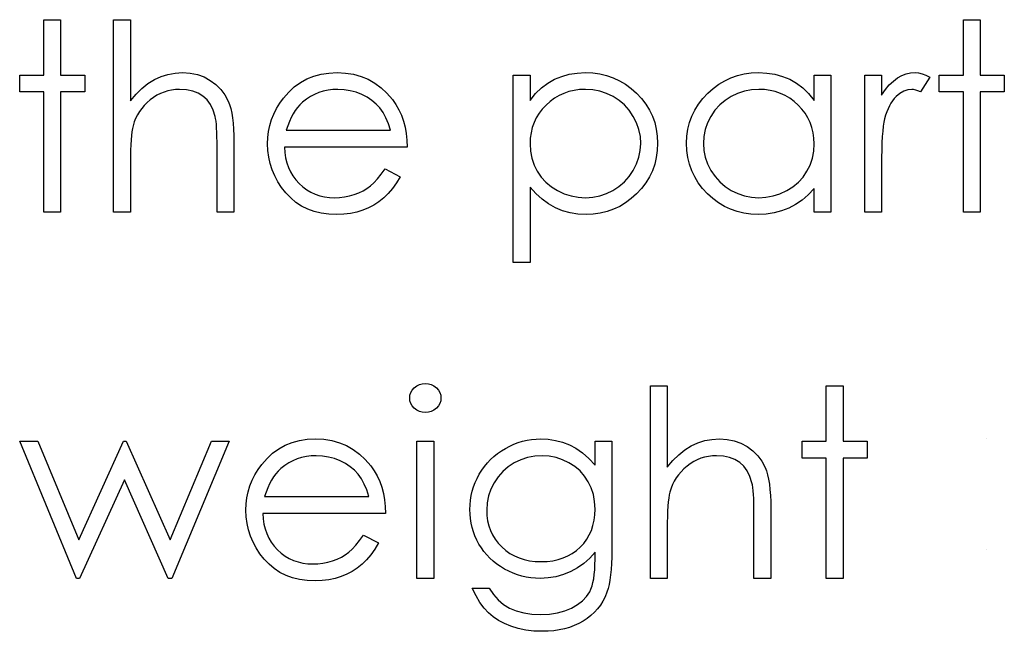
# Model space of a CAD drawing. Header units: inches. Extents: x 7.3 to 43.3, y -43.5 to -20.4.
# Tile 68 of 136: x 35.593 to 36.315, y -39.736 to -39.287. Entities that reach past the tile are written whole.
import ezdxf

# ---------------------------------------------------------------- set-up
doc = ezdxf.new("R2010")
doc.units = ezdxf.units.IN
doc.header["$LTSCALE"] = 0.5
doc.header["$MEASUREMENT"] = 0

msp = doc.modelspace()

# ---------------------------------------------------------------- linework, layer by layer
at = {"color": 7, "linetype": 'Continuous'}
for p, q in [((35.61026, -39.2869), (35.62263, -39.2869)), ((35.61026, -39.32753), (35.61026, -39.2869)), ((35.62263, -39.2869), (35.62263, -39.2869)), ((35.62263, -39.2869), (35.62263, -39.32753)), ((35.66149, -39.2869), (35.67386, -39.2869)), ((35.66149, -39.42823), (35.66149, -39.2869)), ((35.67386, -39.2869), (35.67386, -39.2869)), ((35.67386, -39.2869), (35.67386, -39.34655)), ((36.28511, -39.2869), (36.29747, -39.2869)), ((36.28511, -39.32753), (36.28511, -39.2869)), ((36.29747, -39.2869), (36.29747, -39.2869)), ((36.29747, -39.2869), (36.29747, -39.32753)), ((35.5926, -39.3399), (35.5926, -39.32753)), ((35.5926, -39.32753), (35.5926, -39.32753)), ((35.5926, -39.32753), (35.61026, -39.32753)), ((35.61026, -39.32753), (35.61026, -39.32753)), ((35.62263, -39.32753), (35.62263, -39.32753)), ((35.62263, -39.32753), (35.6403, -39.32753)), ((35.6403, -39.32753), (35.6403, -39.32753)), ((35.6403, -39.32753), (35.6403, -39.3399)), ((35.6963, -39.32869), (35.70141, -39.32706)), ((35.70141, -39.32706), (35.70668, -39.32609)), ((35.70668, -39.32609), (35.71217, -39.32576)), ((35.71217, -39.32576), (35.71217, -39.32576)), ((35.71217, -39.32576), (35.71775, -39.32612)), ((35.71775, -39.32612), (35.72299, -39.32717)), ((35.72299, -39.32717), (35.72791, -39.32896)), ((35.80843, -39.32841), (35.81381, -39.32692)), ((35.81381, -39.32692), (35.8195, -39.32607)), ((35.8195, -39.32607), (35.82551, -39.32576)), ((35.82551, -39.32576), (35.82551, -39.32576)), ((35.82551, -39.32576), (35.8317, -39.32607)), ((35.8317, -39.32607), (35.83758, -39.327)), ((35.83758, -39.327), (35.84312, -39.32855)), ((35.95475, -39.32753), (35.96712, -39.32753)), ((35.95475, -39.46532), (35.95475, -39.32753)), ((35.96712, -39.32753), (35.96712, -39.32753)), ((35.96712, -39.32753), (35.96712, -39.34616)), ((35.99033, -39.32852), (35.99585, -39.32698)), ((35.99585, -39.32698), (36.00168, -39.32607)), ((36.00168, -39.32607), (36.0078, -39.32576)), ((36.0078, -39.32576), (36.0078, -39.32576)), ((36.0078, -39.32576), (36.01316, -39.32601)), ((36.01316, -39.32601), (36.01835, -39.3267)), ((36.01835, -39.3267), (36.02332, -39.32789)), ((36.02332, -39.32789), (36.02809, -39.32957)), ((36.11457, -39.32957), (36.11935, -39.32789)), ((36.11935, -39.32789), (36.12432, -39.3267)), ((36.12432, -39.3267), (36.12948, -39.32601)), ((36.12948, -39.32601), (36.13483, -39.32576)), ((36.13483, -39.32576), (36.13483, -39.32576)), ((36.13483, -39.32576), (36.14099, -39.32607)), ((36.14099, -39.32607), (36.14684, -39.32698)), ((36.14684, -39.32698), (36.15239, -39.32852)), ((36.17558, -39.34616), (36.17558, -39.32753)), ((36.17558, -39.32753), (36.17558, -39.32753)), ((36.17558, -39.32753), (36.18794, -39.32753)), ((36.18794, -39.32753), (36.18794, -39.42823)), ((36.21268, -39.32753), (36.22504, -39.32753)), ((36.21268, -39.42823), (36.21268, -39.32753)), ((36.22504, -39.32753), (36.22504, -39.32753)), ((36.22504, -39.32753), (36.22504, -39.34235)), ((36.23675, -39.32968), (36.23986, -39.32797)), ((36.23986, -39.32797), (36.24307, -39.32673)), ((36.24307, -39.32673), (36.2463, -39.32601)), ((36.2463, -39.32601), (36.24961, -39.32576)), ((36.24961, -39.32576), (36.24961, -39.32576)), ((36.24961, -39.32576), (36.25218, -39.32598)), ((36.25218, -39.32598), (36.25483, -39.32662)), ((36.25483, -39.32662), (36.25756, -39.32769)), ((36.25756, -39.32769), (36.26037, -39.32921)), ((36.26744, -39.3399), (36.26744, -39.32753)), ((36.26744, -39.32753), (36.26744, -39.32753)), ((36.26744, -39.32753), (36.28511, -39.32753)), ((36.28511, -39.32753), (36.28511, -39.32753)), ((36.29747, -39.32753), (36.29747, -39.32753)), ((36.29747, -39.32753), (36.31514, -39.32753)), ((36.31514, -39.32753), (36.31514, -39.32753)), ((36.31514, -39.32753), (36.31514, -39.3399)), ((35.68225, -39.33744), (35.68672, -39.33385)), ((35.68672, -39.33385), (35.69142, -39.33095)), ((35.69142, -39.33095), (35.6963, -39.32869)), ((35.72791, -39.32896), (35.73249, -39.33145)), ((35.73249, -39.33145), (35.73663, -39.33454)), ((35.73663, -39.33454), (35.74022, -39.3381)), ((35.79413, -39.33631), (35.79857, -39.3331)), ((35.79857, -39.3331), (35.80335, -39.33045)), ((35.80335, -39.33045), (35.80843, -39.32841)), ((35.84312, -39.32855), (35.84834, -39.3307)), ((35.84834, -39.3307), (35.85325, -39.33349)), ((35.85325, -39.33349), (35.85784, -39.33691)), ((35.97551, -39.33697), (35.98015, -39.33344)), ((35.98015, -39.33344), (35.98509, -39.33065)), ((35.98509, -39.33065), (35.99033, -39.32852)), ((36.02809, -39.32957), (36.03267, -39.3317)), ((36.03267, -39.3317), (36.03704, -39.33432)), ((36.03704, -39.33432), (36.04123, -39.33741)), ((36.10143, -39.33741), (36.10563, -39.33432)), ((36.10563, -39.33432), (36.10999, -39.3317)), ((36.10999, -39.3317), (36.11457, -39.32957)), ((36.15239, -39.32852), (36.15763, -39.33065)), ((36.15763, -39.33065), (36.16258, -39.33344)), ((36.16258, -39.33344), (36.16724, -39.33697)), ((36.22786, -39.33827), (36.23076, -39.33479)), ((36.23076, -39.33479), (36.23371, -39.33195)), ((36.23371, -39.33195), (36.23675, -39.32968)), ((36.26037, -39.32921), (36.25358, -39.33992)), ((36.26037, -39.32921), (36.26037, -39.32921)), ((35.61026, -39.3399), (35.5926, -39.3399)), ((35.5926, -39.3399), (35.5926, -39.3399)), ((35.61026, -39.42823), (35.61026, -39.3399)), ((35.61026, -39.3399), (35.61026, -39.3399)), ((35.6403, -39.3399), (35.62263, -39.3399)), ((35.62263, -39.3399), (35.62263, -39.3399)), ((35.62263, -39.3399), (35.62263, -39.42823)), ((35.6403, -39.3399), (35.6403, -39.3399)), ((35.67386, -39.34655), (35.67795, -39.34166)), ((35.67795, -39.34166), (35.68225, -39.33744)), ((35.69586, -39.34114), (35.69329, -39.34243)), ((35.69854, -39.34003), (35.69586, -39.34114)), ((35.70127, -39.33921), (35.69854, -39.34003)), ((35.70411, -39.3386), (35.70127, -39.33921)), ((35.70701, -39.33824), (35.70411, -39.3386)), ((35.70999, -39.33813), (35.70701, -39.33824)), ((35.71502, -39.33843), (35.70999, -39.33813)), ((35.70999, -39.33813), (35.70999, -39.33813)), ((35.71954, -39.33937), (35.71502, -39.33843)), ((35.72355, -39.34092), (35.71954, -39.33937)), ((35.72705, -39.3431), (35.72355, -39.34092)), ((35.74022, -39.3381), (35.7432, -39.34219)), ((35.7432, -39.34219), (35.7456, -39.34674)), ((35.78615, -39.34453), (35.78999, -39.34014)), ((35.78999, -39.34014), (35.79413, -39.33631)), ((35.80892, -39.34183), (35.80589, -39.34343)), ((35.81213, -39.34047), (35.80892, -39.34183)), ((35.81541, -39.33945), (35.81213, -39.34047)), ((35.81886, -39.33871), (35.81541, -39.33945)), ((35.82245, -39.33827), (35.81886, -39.33871)), ((35.82615, -39.33813), (35.82245, -39.33827)), ((35.83067, -39.33835), (35.82615, -39.33813)), ((35.82615, -39.33813), (35.82615, -39.33813)), ((35.83509, -39.33907), (35.83067, -39.33835)), ((35.83942, -39.34023), (35.83509, -39.33907)), ((35.84362, -39.34188), (35.83942, -39.34023)), ((35.84757, -39.3439), (35.84362, -39.34188)), ((35.85784, -39.33691), (35.86211, -39.34094)), ((35.86211, -39.34094), (35.86606, -39.34558)), ((35.96712, -39.34616), (35.97117, -39.34119)), ((35.97117, -39.34119), (35.97551, -39.33697)), ((35.9919, -39.341), (35.98837, -39.3426)), ((35.9956, -39.33973), (35.9919, -39.341)), ((35.99947, -39.33885), (35.9956, -39.33973)), ((36.0035, -39.33829), (35.99947, -39.33885)), ((36.00769, -39.33813), (36.0035, -39.33829)), ((36.0131, -39.33846), (36.00769, -39.33813)), ((36.01829, -39.33943), (36.0131, -39.33846)), ((36.02326, -39.34105), (36.01829, -39.33943)), ((36.02804, -39.34332), (36.02326, -39.34105)), ((36.04123, -39.33741), (36.04521, -39.34097)), ((36.04521, -39.34097), (36.04885, -39.34486)), ((36.09382, -39.34486), (36.09746, -39.34097)), ((36.09746, -39.34097), (36.10143, -39.33741)), ((36.11943, -39.34105), (36.11466, -39.34332)), ((36.1244, -39.33943), (36.11943, -39.34105)), ((36.12959, -39.33846), (36.1244, -39.33943)), ((36.135, -39.33813), (36.12959, -39.33846)), ((36.1392, -39.33829), (36.135, -39.33813)), ((36.14323, -39.33885), (36.1392, -39.33829)), ((36.14709, -39.33973), (36.14323, -39.33885)), ((36.15079, -39.341), (36.14709, -39.33973)), ((36.15429, -39.3426), (36.15079, -39.341)), ((36.16724, -39.33697), (36.17155, -39.34119)), ((36.17155, -39.34119), (36.17558, -39.34616)), ((36.22504, -39.34235), (36.22786, -39.33827)), ((36.22504, -39.34235), (36.22504, -39.34235)), ((36.23854, -39.34111), (36.23572, -39.34343)), ((36.24138, -39.33945), (36.23854, -39.34111)), ((36.24431, -39.33846), (36.24138, -39.33945)), ((36.24726, -39.33813), (36.24431, -39.33846)), ((36.24861, -39.33824), (36.24726, -39.33813)), ((36.24726, -39.33813), (36.24726, -39.33813)), ((36.25013, -39.33857), (36.24861, -39.33824)), ((36.25179, -39.33915), (36.25013, -39.33857)), ((36.25358, -39.33992), (36.25179, -39.33915)), ((36.25358, -39.33992), (36.25358, -39.33992)), ((36.28511, -39.3399), (36.26744, -39.3399)), ((36.26744, -39.3399), (36.26744, -39.3399)), ((36.28511, -39.42823), (36.28511, -39.3399)), ((36.28511, -39.3399), (36.28511, -39.3399)), ((36.31514, -39.3399), (36.29747, -39.3399)), ((36.29747, -39.3399), (36.29747, -39.3399)), ((36.29747, -39.3399), (36.29747, -39.42823)), ((36.31514, -39.3399), (36.31514, -39.3399)), ((35.67386, -39.34655), (35.67386, -39.34655)), ((35.68606, -39.34779), (35.68399, -39.34986)), ((35.68835, -39.3458), (35.68606, -39.34779)), ((35.69078, -39.34401), (35.68835, -39.3458)), ((35.69329, -39.34243), (35.69078, -39.34401)), ((35.73006, -39.34589), (35.72705, -39.3431)), ((35.73254, -39.34928), (35.73006, -39.34589)), ((35.73453, -39.35331), (35.73254, -39.34928)), ((35.7456, -39.34674), (35.7466, -39.34931)), ((35.7466, -39.34931), (35.74745, -39.35223)), ((35.78107, -39.35218), (35.78345, -39.34829)), ((35.78345, -39.34829), (35.78615, -39.34453)), ((35.78615, -39.34453), (35.78615, -39.34453)), ((35.79827, -39.34939), (35.79647, -39.35143)), ((35.8002, -39.34757), (35.79827, -39.34939)), ((35.80299, -39.34536), (35.8002, -39.34757)), ((35.8002, -39.34757), (35.8002, -39.34757)), ((35.80589, -39.34343), (35.80299, -39.34536)), ((35.8511, -39.34622), (35.84757, -39.3439)), ((35.85425, -39.34884), (35.8511, -39.34622)), ((35.85695, -39.35176), (35.85425, -39.34884)), ((35.86606, -39.34558), (35.86606, -39.34558)), ((35.86606, -39.34558), (35.8686, -39.3492)), ((35.8686, -39.3492), (35.87078, -39.35301)), ((35.96712, -39.34616), (35.96712, -39.34616)), ((35.97882, -39.34958), (35.97609, -39.35254)), ((35.98183, -39.34691), (35.97882, -39.34958)), ((35.98503, -39.34456), (35.98183, -39.34691)), ((35.98837, -39.3426), (35.98503, -39.34456)), ((36.03245, -39.34616), (36.02804, -39.34332)), ((36.0364, -39.34956), (36.03245, -39.34616)), ((36.03988, -39.35345), (36.0364, -39.34956)), ((36.04885, -39.34486), (36.052, -39.34898)), ((36.052, -39.34898), (36.05467, -39.35326)), ((36.08802, -39.35326), (36.09067, -39.34898)), ((36.09067, -39.34898), (36.09382, -39.34486)), ((36.10629, -39.34956), (36.10281, -39.35345)), ((36.11024, -39.34616), (36.10629, -39.34956)), ((36.11466, -39.34332), (36.11024, -39.34616)), ((36.15766, -39.34456), (36.15429, -39.3426)), ((36.16084, -39.34691), (36.15766, -39.34456)), ((36.16385, -39.34958), (36.16084, -39.34691)), ((36.16661, -39.35254), (36.16385, -39.34958)), ((36.17558, -39.34616), (36.17558, -39.34616)), ((36.23194, -39.3482), (36.23084, -39.35016)), ((36.2331, -39.34644), (36.23194, -39.3482)), ((36.23437, -39.34484), (36.2331, -39.34644)), ((36.23572, -39.34343), (36.23437, -39.34484)), ((35.67897, -39.35682), (35.6777, -39.35936)), ((35.68043, -39.35439), (35.67897, -39.35682)), ((35.68211, -39.35207), (35.68043, -39.35439)), ((35.68399, -39.34986), (35.68211, -39.35207)), ((35.73602, -39.35795), (35.73453, -39.35331)), ((35.74745, -39.35223), (35.74817, -39.35546)), ((35.74817, -39.35546), (35.74878, -39.35905)), ((35.77746, -39.36032), (35.77908, -39.35618)), ((35.77908, -39.35618), (35.78107, -39.35218)), ((35.79324, -39.35613), (35.79181, -39.35883)), ((35.79479, -39.35367), (35.79324, -39.35613)), ((35.79647, -39.35143), (35.79479, -39.35367)), ((35.85933, -39.35508), (35.85695, -39.35176)), ((35.8614, -39.35891), (35.85933, -39.35508)), ((35.87078, -39.35301), (35.87266, -39.35706)), ((35.97371, -39.35566), (35.9717, -39.35897)), ((35.97609, -39.35254), (35.97371, -39.35566)), ((36.04286, -39.35789), (36.03988, -39.35345)), ((36.05467, -39.35326), (36.05686, -39.35773)), ((36.08584, -39.35773), (36.08802, -39.35326)), ((36.10281, -39.35345), (36.09981, -39.35789)), ((36.16898, -39.35566), (36.16661, -39.35254)), ((36.17099, -39.35897), (36.16898, -39.35566)), ((36.22888, -39.35464), (36.22802, -39.35715)), ((36.22982, -39.35232), (36.22888, -39.35464)), ((36.23084, -39.35016), (36.22982, -39.35232)), ((35.67662, -39.36203), (35.67577, -39.36479)), ((35.6777, -39.35936), (35.67662, -39.36203)), ((35.73635, -39.35955), (35.73602, -39.35795)), ((35.73602, -39.35795), (35.73602, -39.35795)), ((35.73666, -39.36154), (35.73635, -39.35955)), ((35.73691, -39.36385), (35.73666, -39.36154)), ((35.7371, -39.36653), (35.73691, -39.36385)), ((35.74878, -39.35905), (35.74922, -39.363)), ((35.74922, -39.363), (35.74955, -39.36725)), ((35.77619, -39.3646), (35.77746, -39.36032)), ((35.79048, -39.36173), (35.7893, -39.36482)), ((35.79181, -39.35883), (35.79048, -39.36173)), ((35.86319, -39.36328), (35.8614, -39.35891)), ((35.86465, -39.36816), (35.86319, -39.36328)), ((35.87266, -39.35706), (35.87418, -39.36132)), ((35.87418, -39.36132), (35.87539, -39.36579)), ((35.97004, -39.36245), (35.96877, -39.36609)), ((35.9717, -39.35897), (35.97004, -39.36245)), ((36.04529, -39.36264), (36.04286, -39.35789)), ((36.047, -39.36755), (36.04529, -39.36264)), ((36.05686, -39.35773), (36.05857, -39.36242)), ((36.05857, -39.36242), (36.05978, -39.36728)), ((36.08291, -39.36728), (36.08413, -39.36242)), ((36.08413, -39.36242), (36.08584, -39.35773)), ((36.0974, -39.36264), (36.09569, -39.36755)), ((36.09981, -39.35789), (36.0974, -39.36264)), ((36.17265, -39.36245), (36.17099, -39.35897)), ((36.17392, -39.36609), (36.17265, -39.36245)), ((36.22673, -39.36223), (36.22628, -39.36518)), ((36.22725, -39.35982), (36.22673, -39.36223)), ((36.22802, -39.35715), (36.22725, -39.35982)), ((36.22725, -39.35982), (36.22725, -39.35982)), ((35.67494, -39.36921), (35.67461, -39.372)), ((35.67532, -39.36681), (35.67494, -39.36921)), ((35.67577, -39.36479), (35.67532, -39.36681)), ((35.67577, -39.36479), (35.67577, -39.36479)), ((35.73727, -39.3696), (35.7371, -39.36653)), ((35.73738, -39.37299), (35.73727, -39.3696)), ((35.74955, -39.36725), (35.74977, -39.37186)), ((35.77475, -39.37352), (35.77527, -39.36899)), ((35.77527, -39.36899), (35.77619, -39.3646)), ((35.7893, -39.36482), (35.78822, -39.36816)), ((35.78822, -39.36816), (35.78822, -39.36816)), ((35.78822, -39.36816), (35.86465, -39.36816)), ((35.87539, -39.36579), (35.87627, -39.37048)), ((35.87627, -39.37048), (35.8768, -39.37539)), ((35.96786, -39.36993), (35.96731, -39.37393)), ((35.96877, -39.36609), (35.96786, -39.36993)), ((36.04805, -39.37258), (36.047, -39.36755)), ((36.05978, -39.36728), (36.0605, -39.37236)), ((36.08219, -39.37236), (36.08291, -39.36728)), ((36.09569, -39.36755), (36.09464, -39.37258)), ((36.17483, -39.36993), (36.17392, -39.36609)), ((36.17538, -39.37393), (36.17483, -39.36993)), ((36.2259, -39.36869), (36.22559, -39.37274)), ((36.22628, -39.36518), (36.2259, -39.36869)), ((35.67433, -39.3752), (35.67414, -39.37876)), ((35.67461, -39.372), (35.67433, -39.3752)), ((35.73743, -39.37675), (35.73738, -39.37299)), ((35.73746, -39.38086), (35.73743, -39.37675)), ((35.74977, -39.37186), (35.74982, -39.3768)), ((35.74982, -39.3768), (35.74982, -39.3768)), ((35.74982, -39.3768), (35.74982, -39.42823)), ((35.77456, -39.37815), (35.77475, -39.37352)), ((35.77478, -39.38309), (35.77456, -39.37815)), ((35.77456, -39.37815), (35.77456, -39.37815)), ((35.8768, -39.37539), (35.87702, -39.38053)), ((35.96731, -39.37393), (35.96712, -39.3781)), ((35.96712, -39.3781), (35.96712, -39.3781)), ((35.96712, -39.3781), (35.96745, -39.38356)), ((36.04802, -39.38287), (36.04838, -39.37774)), ((36.04838, -39.37774), (36.04805, -39.37258)), ((36.04838, -39.37774), (36.04838, -39.37774)), ((36.0605, -39.37236), (36.06075, -39.3776)), ((36.06075, -39.3776), (36.0605, -39.38296)), ((36.06075, -39.3776), (36.06075, -39.3776)), ((36.08195, -39.3776), (36.08219, -39.37236)), ((36.08219, -39.38296), (36.08195, -39.3776)), ((36.08195, -39.3776), (36.08195, -39.3776)), ((36.09464, -39.37258), (36.09431, -39.37774)), ((36.09431, -39.37774), (36.09431, -39.37774)), ((36.09431, -39.37774), (36.09467, -39.38287)), ((36.17525, -39.38356), (36.17558, -39.3781)), ((36.17558, -39.3781), (36.17538, -39.37393)), ((36.17558, -39.3781), (36.17558, -39.3781)), ((36.22535, -39.37733), (36.22518, -39.38246)), ((36.22559, -39.37274), (36.22535, -39.37733)), ((35.67397, -39.38274), (35.67389, -39.38707)), ((35.67414, -39.37876), (35.67397, -39.38274)), ((35.73746, -39.42823), (35.73746, -39.38086)), ((35.73746, -39.38086), (35.73746, -39.38086)), ((35.77539, -39.38792), (35.77478, -39.38309)), ((35.87702, -39.38053), (35.78692, -39.38053)), ((35.78692, -39.38053), (35.78692, -39.38053)), ((35.78692, -39.38053), (35.78717, -39.3845)), ((35.78717, -39.3845), (35.78772, -39.38831)), ((35.87702, -39.38053), (35.87702, -39.38053)), ((35.96745, -39.38356), (35.96841, -39.38873)), ((36.047, -39.3879), (36.04802, -39.38287)), ((36.0605, -39.38296), (36.05978, -39.38812)), ((36.08291, -39.38812), (36.08219, -39.38296)), ((36.09467, -39.38287), (36.09569, -39.3879)), ((36.17428, -39.38873), (36.17525, -39.38356)), ((36.22518, -39.38246), (36.22507, -39.38815)), ((35.67389, -39.38707), (35.67386, -39.39182)), ((35.67386, -39.39182), (35.67386, -39.39182)), ((35.67386, -39.39182), (35.67386, -39.42823)), ((35.77643, -39.39259), (35.77539, -39.38792)), ((35.77792, -39.39714), (35.77643, -39.39259)), ((35.78772, -39.38831), (35.78861, -39.39193)), ((35.78861, -39.39193), (35.78982, -39.39535)), ((35.96841, -39.38873), (35.97004, -39.39364)), ((36.04281, -39.39761), (36.04523, -39.39281)), ((36.04523, -39.39281), (36.047, -39.3879)), ((36.05978, -39.38812), (36.05859, -39.39306)), ((36.0841, -39.39306), (36.08291, -39.38812)), ((36.09569, -39.3879), (36.09743, -39.39281)), ((36.09743, -39.39281), (36.09986, -39.39761)), ((36.17262, -39.39364), (36.17428, -39.38873)), ((36.22507, -39.38815), (36.22504, -39.39438)), ((35.7798, -39.40159), (35.77792, -39.39714)), ((35.78982, -39.39535), (35.79131, -39.39858)), ((35.79131, -39.39858), (35.79313, -39.40164)), ((35.85792, -39.40048), (35.86073, -39.39643)), ((35.86073, -39.39643), (35.87172, -39.4022)), ((35.97004, -39.39364), (35.97233, -39.39825)), ((35.97233, -39.39825), (35.97523, -39.40247)), ((36.0398, -39.40209), (36.04281, -39.39761)), ((36.05691, -39.39781), (36.05473, -39.40236)), ((36.05859, -39.39306), (36.05691, -39.39781)), ((36.08578, -39.39781), (36.0841, -39.39306)), ((36.08796, -39.40236), (36.08578, -39.39781)), ((36.09986, -39.39761), (36.1029, -39.40209)), ((36.16743, -39.40247), (36.17033, -39.39825)), ((36.17033, -39.39825), (36.17262, -39.39364)), ((36.22504, -39.39438), (36.22504, -39.39438)), ((36.22504, -39.39438), (36.22504, -39.42823)), ((35.78209, -39.40589), (35.7798, -39.40159)), ((35.78483, -39.41006), (35.78209, -39.40589)), ((35.79313, -39.40164), (35.79529, -39.40451)), ((35.79529, -39.40451), (35.79774, -39.40722)), ((35.79774, -39.40722), (35.80045, -39.40965)), ((35.85005, -39.40901), (35.85256, -39.40678)), ((35.85256, -39.40678), (35.85519, -39.40391)), ((35.85519, -39.40391), (35.85792, -39.40048)), ((35.86902, -39.40681), (35.86612, -39.41095)), ((35.87172, -39.4022), (35.86902, -39.40681)), ((35.87172, -39.4022), (35.87172, -39.4022)), ((35.97523, -39.40247), (35.97871, -39.40625)), ((35.97871, -39.40625), (35.98274, -39.40957)), ((36.03234, -39.40946), (36.03632, -39.40603)), ((36.03632, -39.40603), (36.0398, -39.40209)), ((36.05208, -39.40669), (36.04896, -39.41081)), ((36.05473, -39.40236), (36.05208, -39.40669)), ((36.09059, -39.40669), (36.08796, -39.40236)), ((36.09371, -39.41081), (36.09059, -39.40669)), ((36.1029, -39.40209), (36.10638, -39.40603)), ((36.10638, -39.40603), (36.11035, -39.40946)), ((36.15998, -39.40957), (36.16401, -39.40625)), ((36.16401, -39.40625), (36.16743, -39.40247)), ((35.78797, -39.41409), (35.78483, -39.41006)), ((35.79148, -39.41782), (35.78797, -39.41409)), ((35.80045, -39.40965), (35.80329, -39.41177)), ((35.80329, -39.41177), (35.8063, -39.41357)), ((35.8063, -39.41357), (35.80948, -39.41503)), ((35.8381, -39.41528), (35.84149, -39.41401)), ((35.84149, -39.41401), (35.84461, -39.41252)), ((35.84461, -39.41252), (35.84746, -39.41086)), ((35.84746, -39.41086), (35.85005, -39.40901)), ((35.86303, -39.41464), (35.85971, -39.41785)), ((35.86612, -39.41095), (35.86303, -39.41464)), ((35.9714, -39.41464), (35.96712, -39.40998)), ((35.96712, -39.40998), (35.96712, -39.40998)), ((35.96712, -39.40998), (35.96712, -39.46532)), ((35.97589, -39.4187), (35.9714, -39.41464)), ((35.98274, -39.40957), (35.98732, -39.41241)), ((35.98732, -39.41241), (35.99226, -39.4147)), ((36.01821, -39.4163), (36.02315, -39.41467)), ((36.02315, -39.41467), (36.0279, -39.41235)), ((36.0279, -39.41235), (36.03234, -39.40946)), ((36.04896, -39.41081), (36.04534, -39.41473)), ((36.09732, -39.41473), (36.09371, -39.41081)), ((36.11035, -39.40946), (36.11479, -39.41235)), ((36.11479, -39.41235), (36.11957, -39.41467)), ((36.11957, -39.41467), (36.12451, -39.4163)), ((36.15051, -39.4147), (36.15543, -39.41241)), ((36.15543, -39.41241), (36.15998, -39.40957)), ((36.17558, -39.41081), (36.1713, -39.41545)), ((36.17558, -39.42823), (36.17558, -39.41081)), ((36.17558, -39.41081), (36.17558, -39.41081)), ((35.79534, -39.42105), (35.79148, -39.41782)), ((35.79951, -39.42378), (35.79534, -39.42105)), ((35.80948, -39.41503), (35.81279, -39.41616)), ((35.81279, -39.41616), (35.81627, -39.41696)), ((35.81627, -39.41696), (35.81988, -39.41746)), ((35.81988, -39.41746), (35.82366, -39.41763)), ((35.82366, -39.41763), (35.82736, -39.41749)), ((35.82366, -39.41763), (35.82366, -39.41763)), ((35.82736, -39.41749), (35.83098, -39.41705)), ((35.83098, -39.41705), (35.83457, -39.4163)), ((35.83457, -39.4163), (35.8381, -39.41528)), ((35.85621, -39.42063), (35.85251, -39.42306)), ((35.85971, -39.41785), (35.85621, -39.42063)), ((35.98067, -39.42215), (35.97589, -39.4187)), ((35.99226, -39.4147), (35.99734, -39.41633)), ((35.99734, -39.41633), (36.00253, -39.41729)), ((36.00253, -39.41729), (36.00789, -39.41763)), ((36.00789, -39.41763), (36.01313, -39.41729)), ((36.00789, -39.41763), (36.00789, -39.41763)), ((36.01313, -39.41729), (36.01821, -39.4163)), ((36.03726, -39.42141), (36.0329, -39.42403)), ((36.0414, -39.41832), (36.03726, -39.42141)), ((36.04534, -39.41473), (36.0414, -39.41832)), ((36.10127, -39.41832), (36.09732, -39.41473)), ((36.10541, -39.42141), (36.10127, -39.41832)), ((36.10977, -39.42403), (36.10541, -39.42141)), ((36.12451, -39.4163), (36.12962, -39.41729)), ((36.12962, -39.41729), (36.13489, -39.41763)), ((36.13489, -39.41763), (36.14024, -39.41729)), ((36.13489, -39.41763), (36.13489, -39.41763)), ((36.14024, -39.41729), (36.14546, -39.41633)), ((36.14546, -39.41633), (36.15051, -39.4147)), ((36.1668, -39.41942), (36.162, -39.42273)), ((36.1713, -39.41545), (36.1668, -39.41942)), ((35.62263, -39.42823), (35.61026, -39.42823)), ((35.61026, -39.42823), (35.61026, -39.42823)), ((35.62263, -39.42823), (35.62263, -39.42823)), ((35.67386, -39.42823), (35.66149, -39.42823)), ((35.66149, -39.42823), (35.66149, -39.42823)), ((35.67386, -39.42823), (35.67386, -39.42823)), ((35.74982, -39.42823), (35.73746, -39.42823)), ((35.73746, -39.42823), (35.73746, -39.42823)), ((35.74982, -39.42823), (35.74982, -39.42823)), ((35.80398, -39.42602), (35.79951, -39.42378)), ((35.80881, -39.42776), (35.80398, -39.42602)), ((35.81395, -39.429), (35.80881, -39.42776)), ((35.81941, -39.42974), (35.81395, -39.429)), ((35.84003, -39.42825), (35.83537, -39.42922)), ((35.84442, -39.4269), (35.84003, -39.42825)), ((35.84856, -39.42516), (35.84442, -39.4269)), ((35.85251, -39.42306), (35.84856, -39.42516)), ((35.98567, -39.42497), (35.98067, -39.42215)), ((35.99094, -39.42718), (35.98567, -39.42497)), ((35.99643, -39.42872), (35.99094, -39.42718)), ((36.0022, -39.42969), (35.99643, -39.42872)), ((36.01868, -39.42903), (36.01352, -39.42974)), ((36.02362, -39.42784), (36.01868, -39.42903)), ((36.02837, -39.42618), (36.02362, -39.42784)), ((36.0329, -39.42403), (36.02837, -39.42618)), ((36.1143, -39.42618), (36.10977, -39.42403)), ((36.11905, -39.42784), (36.1143, -39.42618)), ((36.12399, -39.42903), (36.11905, -39.42784)), ((36.12912, -39.42974), (36.12399, -39.42903)), ((36.14621, -39.42883), (36.14044, -39.42972)), ((36.1517, -39.4274), (36.14621, -39.42883)), ((36.15697, -39.42538), (36.1517, -39.4274)), ((36.162, -39.42273), (36.15697, -39.42538)), ((36.18794, -39.42823), (36.17558, -39.42823)), ((36.17558, -39.42823), (36.17558, -39.42823)), ((36.18794, -39.42823), (36.18794, -39.42823)), ((36.22504, -39.42823), (36.21268, -39.42823)), ((36.21268, -39.42823), (36.21268, -39.42823)), ((36.22504, -39.42823), (36.22504, -39.42823)), ((36.29747, -39.42823), (36.28511, -39.42823)), ((36.28511, -39.42823), (36.28511, -39.42823)), ((36.29747, -39.42823), (36.29747, -39.42823)), ((35.82521, -39.42999), (35.81941, -39.42974)), ((35.83043, -39.4298), (35.82521, -39.42999)), ((35.82521, -39.42999), (35.82521, -39.42999)), ((35.83537, -39.42922), (35.83043, -39.4298)), ((36.00819, -39.42999), (36.0022, -39.42969)), ((36.01352, -39.42974), (36.00819, -39.42999)), ((36.00819, -39.42999), (36.00819, -39.42999)), ((36.13445, -39.42999), (36.12912, -39.42974)), ((36.14044, -39.42972), (36.13445, -39.42999)), ((36.13445, -39.42999), (36.13445, -39.42999)), ((35.96712, -39.46532), (35.95475, -39.46532)), ((35.95475, -39.46532), (35.95475, -39.46532)), ((35.96712, -39.46532), (35.96712, -39.46532)), ((35.87964, -39.56073), (35.88069, -39.55891)), ((35.88069, -39.55891), (35.88215, -39.55728)), ((35.88215, -39.55728), (35.88392, -39.55593)), ((35.88392, -39.55593), (35.88588, -39.55493)), ((35.88588, -39.55493), (35.88795, -39.55435)), ((35.88795, -39.55435), (35.89021, -39.55416)), ((35.89021, -39.55416), (35.89251, -39.55435)), ((35.89251, -39.55435), (35.89463, -39.55493)), ((35.89463, -39.55493), (35.89659, -39.55593)), ((35.89659, -39.55593), (35.89836, -39.55728)), ((35.89836, -39.55728), (35.89985, -39.55891)), ((35.89985, -39.55891), (35.9009, -39.56073)), ((36.05545, -39.55593), (36.06781, -39.55593)), ((36.05545, -39.69725), (36.05545, -39.55593)), ((36.06781, -39.55593), (36.06781, -39.55593)), ((36.06781, -39.55593), (36.06781, -39.61558)), ((36.18441, -39.55593), (36.19678, -39.55593)), ((36.18441, -39.59656), (36.18441, -39.55593)), ((36.19678, -39.55593), (36.19678, -39.55593)), ((36.19678, -39.55593), (36.19678, -39.59656)), ((35.87879, -39.56481), (35.87901, -39.56269)), ((35.87901, -39.56688), (35.87879, -39.56481)), ((35.87879, -39.56481), (35.87879, -39.56481)), ((35.87901, -39.56269), (35.87964, -39.56073)), ((35.9009, -39.56073), (35.90153, -39.56269)), ((35.90153, -39.56269), (35.90175, -39.56481)), ((35.90175, -39.56481), (35.90153, -39.56688)), ((35.90175, -39.56481), (35.90175, -39.56481)), ((35.87964, -39.56882), (35.87901, -39.56688)), ((35.88069, -39.57061), (35.87964, -39.56882)), ((35.88215, -39.57224), (35.88069, -39.57061)), ((35.88392, -39.57359), (35.88215, -39.57224)), ((35.88588, -39.57459), (35.88392, -39.57359)), ((35.89659, -39.57359), (35.89463, -39.57459)), ((35.89836, -39.57224), (35.89659, -39.57359)), ((35.89985, -39.57061), (35.89836, -39.57224)), ((35.9009, -39.56882), (35.89985, -39.57061)), ((35.90153, -39.56688), (35.9009, -39.56882)), ((35.88795, -39.57517), (35.88588, -39.57459)), ((35.89021, -39.57536), (35.88795, -39.57517)), ((35.89251, -39.57517), (35.89021, -39.57536)), ((35.89021, -39.57536), (35.89021, -39.57536)), ((35.89463, -39.57459), (35.89251, -39.57517)), ((35.79791, -39.59595), (35.8036, -39.59509)), ((35.8036, -39.59509), (35.80961, -39.59479)), ((35.80961, -39.59479), (35.80961, -39.59479)), ((35.80961, -39.59479), (35.8158, -39.59509)), ((35.8158, -39.59509), (35.82168, -39.59603)), ((35.96494, -39.59578), (35.96825, -39.59523)), ((35.96825, -39.59523), (35.97159, -39.5949)), ((35.97159, -39.5949), (35.97496, -39.59479)), ((35.97496, -39.59479), (35.97496, -39.59479)), ((35.97496, -39.59479), (35.9805, -39.59507)), ((35.9805, -39.59507), (35.98586, -39.59587)), ((36.09536, -39.59609), (36.10063, -39.59512)), ((36.10063, -39.59512), (36.10613, -39.59479)), ((36.10613, -39.59479), (36.10613, -39.59479)), ((36.10613, -39.59479), (36.1117, -39.59515)), ((36.1117, -39.59515), (36.11695, -39.5962)), ((36.30189, -39.59479), (36.30189, -39.59479)), ((35.5926, -39.59656), (35.60587, -39.59656)), ((35.63431, -39.69725), (35.5926, -39.59656)), ((35.60587, -39.59656), (35.60587, -39.59656)), ((35.60587, -39.59656), (35.63588, -39.66899)), ((35.63588, -39.66899), (35.66875, -39.59656)), ((35.66875, -39.59656), (35.66875, -39.59656)), ((35.66875, -39.59656), (35.67085, -39.59656)), ((35.67085, -39.59656), (35.67085, -39.59656)), ((35.67085, -39.59656), (35.70301, -39.66899)), ((35.70301, -39.66899), (35.73329, -39.59656)), ((35.74629, -39.59656), (35.7042, -39.69725)), ((35.73329, -39.59656), (35.73329, -39.59656)), ((35.73329, -39.59656), (35.74629, -39.59656)), ((35.74629, -39.59656), (35.74629, -39.59656)), ((35.77823, -39.60534), (35.78267, -39.60213)), ((35.78267, -39.60213), (35.78745, -39.59948)), ((35.78745, -39.59948), (35.79253, -39.59744)), ((35.79253, -39.59744), (35.79791, -39.59595)), ((35.82168, -39.59603), (35.82722, -39.59758)), ((35.82722, -39.59758), (35.83244, -39.59973)), ((35.83244, -39.59973), (35.83735, -39.60252)), ((35.83735, -39.60252), (35.84194, -39.60594)), ((35.88409, -39.59656), (35.89645, -39.59656)), ((35.88409, -39.69725), (35.88409, -39.59656)), ((35.89645, -39.59656), (35.89645, -39.59656)), ((35.89645, -39.59656), (35.89645, -39.69725)), ((35.94611, -39.6036), (35.94909, -39.60177)), ((35.94909, -39.60177), (35.95218, -39.60015)), ((35.95218, -39.60015), (35.9553, -39.59871)), ((35.9553, -39.59871), (35.95848, -39.59752)), ((35.95848, -39.59752), (35.96168, -39.59653)), ((35.96168, -39.59653), (35.96494, -39.59578)), ((35.98586, -39.59587), (35.99102, -39.59719)), ((35.99102, -39.59719), (35.99599, -39.59907)), ((35.99599, -39.59907), (36.00082, -39.60161)), ((36.00082, -39.60161), (36.0056, -39.60498)), ((36.01481, -39.59656), (36.02718, -39.59656)), ((36.01482, -39.61417), (36.01482, -39.59656)), ((36.02718, -39.59656), (36.02718, -39.59656)), ((36.02718, -39.59656), (36.02718, -39.67647)), ((36.08068, -39.60288), (36.08537, -39.59998)), ((36.08537, -39.59998), (36.09026, -39.59772)), ((36.09026, -39.59772), (36.09536, -39.59609)), ((36.11695, -39.5962), (36.12186, -39.59799)), ((36.12186, -39.59799), (36.12644, -39.60048)), ((36.12644, -39.60048), (36.13058, -39.60357)), ((36.16674, -39.60892), (36.16674, -39.59656)), ((36.16674, -39.59656), (36.16674, -39.59656)), ((36.16674, -39.59656), (36.18441, -39.59656)), ((36.18441, -39.59656), (36.18441, -39.59656)), ((36.19678, -39.59656), (36.19678, -39.59656)), ((36.19678, -39.59656), (36.21444, -39.59656)), ((36.21444, -39.59656), (36.21444, -39.59656)), ((36.21444, -39.59656), (36.21444, -39.60892)), ((35.77025, -39.61356), (35.77409, -39.60917)), ((35.77409, -39.60917), (35.77823, -39.60534)), ((35.79623, -39.6095), (35.79302, -39.61086)), ((35.79951, -39.60848), (35.79623, -39.6095)), ((35.80296, -39.60774), (35.79951, -39.60848)), ((35.80655, -39.6073), (35.80296, -39.60774)), ((35.81025, -39.60716), (35.80655, -39.6073)), ((35.81477, -39.60738), (35.81025, -39.60716)), ((35.81025, -39.60716), (35.81025, -39.60716)), ((35.81919, -39.6081), (35.81477, -39.60738)), ((35.82353, -39.60926), (35.81919, -39.6081)), ((35.82772, -39.61091), (35.82353, -39.60926)), ((35.84194, -39.60594), (35.84622, -39.60997)), ((35.93816, -39.61), (35.94065, -39.60771)), ((35.94065, -39.60771), (35.9433, -39.60558)), ((35.9433, -39.60558), (35.94611, -39.6036)), ((35.96532, -39.60848), (35.96033, -39.61011)), ((35.97054, -39.60749), (35.96532, -39.60848)), ((35.97595, -39.60716), (35.97054, -39.60749)), ((35.98114, -39.60749), (35.97595, -39.60716)), ((35.98616, -39.60843), (35.98114, -39.60749)), ((35.99099, -39.61006), (35.98616, -39.60843)), ((36.0056, -39.60498), (36.01023, -39.60917)), ((36.01023, -39.60917), (36.01482, -39.61417)), ((36.0719, -39.61069), (36.07621, -39.60647)), ((36.07621, -39.60647), (36.08068, -39.60288)), ((36.09249, -39.60906), (36.08981, -39.61017)), ((36.09522, -39.60823), (36.09249, -39.60906)), ((36.09807, -39.60763), (36.09522, -39.60823)), ((36.10097, -39.60727), (36.09807, -39.60763)), ((36.10395, -39.60716), (36.10097, -39.60727)), ((36.10897, -39.60746), (36.10395, -39.60716)), ((36.10395, -39.60716), (36.10395, -39.60716)), ((36.1135, -39.6084), (36.10897, -39.60746)), ((36.1175, -39.60995), (36.1135, -39.6084)), ((36.13058, -39.60357), (36.13417, -39.60713)), ((36.13417, -39.60713), (36.13715, -39.61122)), ((36.18441, -39.60892), (36.16674, -39.60892)), ((36.16674, -39.60892), (36.16674, -39.60892)), ((36.18441, -39.69725), (36.18441, -39.60892)), ((36.18441, -39.60892), (36.18441, -39.60892)), ((36.21444, -39.60892), (36.19678, -39.60892)), ((36.19678, -39.60892), (36.19678, -39.60892)), ((36.19678, -39.60892), (36.19678, -39.69725)), ((36.21444, -39.60892), (36.21444, -39.60892)), ((35.76755, -39.61732), (35.77025, -39.61356)), ((35.77025, -39.61356), (35.77025, -39.61356)), ((35.7843, -39.6166), (35.78237, -39.61842)), ((35.78709, -39.61439), (35.7843, -39.6166)), ((35.7843, -39.6166), (35.7843, -39.6166)), ((35.78999, -39.61246), (35.78709, -39.61439)), ((35.79302, -39.61086), (35.78999, -39.61246)), ((35.83167, -39.61293), (35.82772, -39.61091)), ((35.8352, -39.61525), (35.83167, -39.61293)), ((35.83835, -39.61787), (35.8352, -39.61525)), ((35.84622, -39.60997), (35.85016, -39.61461)), ((35.85016, -39.61461), (35.85016, -39.61461)), ((35.85016, -39.61461), (35.8527, -39.61823)), ((35.9317, -39.61781), (35.93369, -39.61505)), ((35.93369, -39.61505), (35.93584, -39.61246)), ((35.93584, -39.61246), (35.93816, -39.61)), ((35.95102, -39.6153), (35.94708, -39.6187)), ((35.9555, -39.61243), (35.95102, -39.6153)), ((35.96033, -39.61011), (35.9555, -39.61243)), ((35.99566, -39.61229), (35.99099, -39.61006)), ((35.99999, -39.61508), (35.99566, -39.61229)), ((36.00377, -39.61834), (35.99999, -39.61508)), ((36.01482, -39.61417), (36.01482, -39.61417)), ((36.06781, -39.61558), (36.0719, -39.61069)), ((36.06781, -39.61558), (36.06781, -39.61558)), ((36.08001, -39.61682), (36.07794, -39.61889)), ((36.08231, -39.61483), (36.08001, -39.61682)), ((36.08473, -39.61304), (36.08231, -39.61483)), ((36.08725, -39.61146), (36.08473, -39.61304)), ((36.08981, -39.61017), (36.08725, -39.61146)), ((36.12101, -39.61213), (36.1175, -39.60995)), ((36.12401, -39.61491), (36.12101, -39.61213)), ((36.1265, -39.61831), (36.12401, -39.61491)), ((36.13715, -39.61122), (36.13955, -39.61577)), ((36.13955, -39.61577), (36.14055, -39.61834)), ((35.76318, -39.62521), (35.76517, -39.62121)), ((35.76517, -39.62121), (35.76755, -39.61732)), ((35.77889, -39.6227), (35.77734, -39.62515)), ((35.78057, -39.62046), (35.77889, -39.6227)), ((35.78237, -39.61842), (35.78057, -39.62046)), ((35.84105, -39.62079), (35.83835, -39.61787)), ((35.84343, -39.62411), (35.84105, -39.62079)), ((35.8455, -39.62794), (35.84343, -39.62411)), ((35.8527, -39.61823), (35.85488, -39.62204)), ((35.85488, -39.62204), (35.85676, -39.62609)), ((35.92684, -39.62684), (35.92825, -39.62377)), ((35.92825, -39.62377), (35.92988, -39.62074)), ((35.92988, -39.62074), (35.9317, -39.61781)), ((35.94363, -39.62259), (35.94067, -39.62698)), ((35.94708, -39.6187), (35.94363, -39.62259)), ((36.00706, -39.62206), (36.00377, -39.61834)), ((36.00982, -39.62626), (36.00706, -39.62206)), ((36.07438, -39.62342), (36.07292, -39.62584)), ((36.07607, -39.6211), (36.07438, -39.62342)), ((36.07794, -39.61889), (36.07607, -39.6211)), ((36.12849, -39.62234), (36.1265, -39.61831)), ((36.12998, -39.62698), (36.12849, -39.62234)), ((36.14055, -39.61834), (36.1414, -39.62126)), ((36.1414, -39.62126), (36.14212, -39.62449)), ((35.66944, -39.62482), (35.6366, -39.69725)), ((35.70163, -39.69725), (35.66944, -39.62482)), ((35.66944, -39.62482), (35.66944, -39.62482)), ((35.76029, -39.63363), (35.76156, -39.62935)), ((35.76156, -39.62935), (35.76318, -39.62521)), ((35.77458, -39.63076), (35.7734, -39.63385)), ((35.77591, -39.62786), (35.77458, -39.63076)), ((35.77734, -39.62515), (35.77591, -39.62786)), ((35.84729, -39.6323), (35.8455, -39.62794)), ((35.85676, -39.62609), (35.85828, -39.63034)), ((35.85828, -39.63034), (35.85949, -39.63482)), ((35.92469, -39.63319), (35.92566, -39.62999)), ((35.92566, -39.62999), (35.92684, -39.62684)), ((35.94067, -39.62698), (35.93833, -39.63172)), ((36.012, -39.63081), (36.00982, -39.62626)), ((36.01357, -39.6357), (36.012, -39.63081)), ((36.07057, -39.63106), (36.06972, -39.63382)), ((36.07165, -39.62838), (36.07057, -39.63106)), ((36.07292, -39.62584), (36.07165, -39.62838)), ((36.13031, -39.62858), (36.12998, -39.62698)), ((36.12998, -39.62698), (36.12998, -39.62698)), ((36.13061, -39.63056), (36.13031, -39.62858)), ((36.13086, -39.63288), (36.13061, -39.63056)), ((36.14212, -39.62449), (36.14273, -39.62808)), ((36.14273, -39.62808), (36.14317, -39.63203)), ((35.75885, -39.64254), (35.75938, -39.63802)), ((35.75938, -39.63802), (35.76029, -39.63363)), ((35.7734, -39.63385), (35.77232, -39.63719)), ((35.77232, -39.63719), (35.77232, -39.63719)), ((35.77232, -39.63719), (35.84875, -39.63719)), ((35.84875, -39.63719), (35.84729, -39.6323)), ((35.85949, -39.63482), (35.86038, -39.63951)), ((35.92339, -39.63976), (35.92392, -39.63644)), ((35.92392, -39.63644), (35.92469, -39.63319)), ((35.93667, -39.63664), (35.93565, -39.64177)), ((35.93833, -39.63172), (35.93667, -39.63664)), ((36.01451, -39.64086), (36.01357, -39.6357)), ((36.06889, -39.63824), (36.06856, -39.64103)), ((36.06928, -39.63584), (36.06889, -39.63824)), ((36.06972, -39.63382), (36.06928, -39.63584)), ((36.06972, -39.63382), (36.06972, -39.63382)), ((36.13105, -39.63556), (36.13086, -39.63288)), ((36.13122, -39.63863), (36.13105, -39.63556)), ((36.13133, -39.64202), (36.13122, -39.63863)), ((36.14317, -39.63203), (36.1435, -39.63628)), ((36.1435, -39.63628), (36.14372, -39.64089)), ((35.75866, -39.64718), (35.75885, -39.64254)), ((35.86038, -39.63951), (35.8609, -39.64442)), ((35.8609, -39.64442), (35.86112, -39.64956)), ((35.92295, -39.64657), (35.92306, -39.64315)), ((35.92306, -39.64315), (35.92339, -39.63976)), ((35.93565, -39.64177), (35.93532, -39.64707)), ((36.01482, -39.64635), (36.01451, -39.64086)), ((36.06828, -39.64423), (36.06809, -39.64779)), ((36.06856, -39.64103), (36.06828, -39.64423)), ((36.13138, -39.64577), (36.13133, -39.64202)), ((36.13141, -39.64989), (36.13138, -39.64577)), ((36.14372, -39.64089), (36.14378, -39.64583)), ((36.14378, -39.64583), (36.14378, -39.64583)), ((36.14378, -39.64583), (36.14378, -39.69725)), ((35.75888, -39.65212), (35.75866, -39.64718)), ((35.75866, -39.64718), (35.75866, -39.64718)), ((35.75949, -39.65695), (35.75888, -39.65212)), ((35.86112, -39.64956), (35.77102, -39.64956)), ((35.77102, -39.64956), (35.77102, -39.64956)), ((35.77102, -39.64956), (35.77127, -39.65353)), ((35.86112, -39.64956), (35.86112, -39.64956)), ((35.92306, -39.65), (35.92295, -39.64657)), ((35.92295, -39.64657), (35.92295, -39.64657)), ((35.92337, -39.65337), (35.92306, -39.65)), ((35.93532, -39.64707), (35.93532, -39.64707)), ((35.93532, -39.64707), (35.93548, -39.65107)), ((35.93548, -39.65107), (35.93601, -39.65491)), ((36.01413, -39.65458), (36.01465, -39.65058)), ((36.01465, -39.65058), (36.01482, -39.64635)), ((36.01482, -39.64635), (36.01482, -39.64635)), ((36.06792, -39.65176), (36.06784, -39.6561)), ((36.06809, -39.64779), (36.06792, -39.65176)), ((36.13141, -39.69725), (36.13141, -39.64989)), ((36.13141, -39.64989), (36.13141, -39.64989)), ((35.76053, -39.66162), (35.75949, -39.65695)), ((35.77127, -39.65353), (35.77182, -39.65734)), ((35.77182, -39.65734), (35.77271, -39.66096)), ((35.92389, -39.65665), (35.92337, -39.65337)), ((35.92461, -39.65985), (35.92389, -39.65665)), ((35.92555, -39.663), (35.92461, -39.65985)), ((35.93601, -39.65491), (35.93689, -39.65858)), ((35.93689, -39.65858), (35.93811, -39.66203)), ((36.01211, -39.66198), (36.0133, -39.65839)), ((36.0133, -39.65839), (36.01413, -39.65458)), ((36.06784, -39.6561), (36.06781, -39.66085)), ((35.76203, -39.66617), (35.76053, -39.66162)), ((35.7639, -39.67062), (35.76203, -39.66617)), ((35.77271, -39.66096), (35.77392, -39.66438)), ((35.77392, -39.66438), (35.77541, -39.66761)), ((35.84202, -39.66951), (35.84483, -39.66546)), ((35.84483, -39.66546), (35.85582, -39.67122)), ((35.92671, -39.66606), (35.92555, -39.663)), ((35.92806, -39.66907), (35.92671, -39.66606)), ((35.93811, -39.66203), (35.93965, -39.66535)), ((35.93965, -39.66535), (35.94156, -39.66846)), ((36.00869, -39.66852), (36.01056, -39.66535)), ((36.01056, -39.66535), (36.01211, -39.66198)), ((36.06781, -39.66085), (36.06781, -39.66085)), ((36.06781, -39.66085), (36.06781, -39.69725)), ((35.63588, -39.66899), (35.63588, -39.66899)), ((35.70301, -39.66899), (35.70301, -39.66899)), ((35.76619, -39.67492), (35.7639, -39.67062)), ((35.77541, -39.66761), (35.77723, -39.67067)), ((35.77723, -39.67067), (35.77939, -39.67354)), ((35.77939, -39.67354), (35.78184, -39.67625)), ((35.83666, -39.67581), (35.83929, -39.67294)), ((35.83929, -39.67294), (35.84202, -39.66951)), ((35.85582, -39.67122), (35.85312, -39.67583)), ((35.85582, -39.67122), (35.85582, -39.67122)), ((35.9296, -39.672), (35.92806, -39.66907)), ((35.93137, -39.67481), (35.9296, -39.672)), ((35.94156, -39.66846), (35.94382, -39.67142)), ((35.94382, -39.67142), (35.94641, -39.67418)), ((35.94641, -39.67418), (35.94929, -39.67669)), ((36.00112, -39.67675), (36.00394, -39.67426)), ((36.00394, -39.67426), (36.00648, -39.6715)), ((36.00648, -39.6715), (36.00869, -39.66852)), ((35.76893, -39.67909), (35.76619, -39.67492)), ((35.77207, -39.68312), (35.76893, -39.67909)), ((35.78184, -39.67625), (35.78455, -39.67868)), ((35.78455, -39.67868), (35.78739, -39.6808)), ((35.78739, -39.6808), (35.7904, -39.6826)), ((35.8256, -39.68304), (35.82871, -39.68155)), ((35.82871, -39.68155), (35.83156, -39.67989)), ((35.83156, -39.67989), (35.83415, -39.67804)), ((35.83415, -39.67804), (35.83666, -39.67581)), ((35.85022, -39.67997), (35.84713, -39.68367)), ((35.85312, -39.67583), (35.85022, -39.67997)), ((35.9333, -39.67749), (35.93137, -39.67481)), ((35.9354, -39.68), (35.9333, -39.67749)), ((35.93766, -39.68238), (35.9354, -39.68)), ((35.94929, -39.67669), (35.95238, -39.67887)), ((35.95238, -39.67887), (35.95569, -39.68069)), ((35.95569, -39.68069), (35.95917, -39.68221)), ((35.99133, -39.68224), (35.9948, -39.68075)), ((35.9948, -39.68075), (35.99806, -39.6789)), ((35.99806, -39.6789), (36.00112, -39.67675)), ((36.01482, -39.67796), (36.01095, -39.68235)), ((36.01482, -39.68318), (36.01482, -39.67796)), ((36.01482, -39.67796), (36.01482, -39.67796)), ((36.02713, -39.68158), (36.02696, -39.68632)), ((36.02718, -39.67647), (36.02713, -39.68158)), ((36.02718, -39.67647), (36.02718, -39.67647)), ((36.30189, -39.67606), (36.30189, -39.67606)), ((35.77558, -39.68685), (35.77207, -39.68312)), ((35.77944, -39.69008), (35.77558, -39.68685)), ((35.7904, -39.6826), (35.79358, -39.68406)), ((35.79358, -39.68406), (35.79689, -39.68519)), ((35.79689, -39.68519), (35.80037, -39.68599)), ((35.80037, -39.68599), (35.80398, -39.68649)), ((35.80398, -39.68649), (35.80776, -39.68665)), ((35.80776, -39.68665), (35.81146, -39.68652)), ((35.80776, -39.68665), (35.80776, -39.68665)), ((35.81146, -39.68652), (35.81508, -39.68608)), ((35.81508, -39.68608), (35.81867, -39.68533)), ((35.81867, -39.68533), (35.8222, -39.68431)), ((35.8222, -39.68431), (35.8256, -39.68304)), ((35.84381, -39.68688), (35.84031, -39.68966)), ((35.84713, -39.68367), (35.84381, -39.68688)), ((35.94012, -39.68461), (35.93766, -39.68238)), ((35.94274, -39.68668), (35.94012, -39.68461)), ((35.94553, -39.68861), (35.94274, -39.68668)), ((35.94848, -39.69041), (35.94553, -39.68861)), ((35.95917, -39.68221), (35.96287, -39.68337)), ((35.96287, -39.68337), (35.96679, -39.68423)), ((35.96679, -39.68423), (35.9709, -39.68472)), ((35.9709, -39.68472), (35.9752, -39.68489)), ((35.9752, -39.68489), (35.97957, -39.68472)), ((35.9752, -39.68489), (35.9752, -39.68489)), ((35.97957, -39.68472), (35.98371, -39.68423)), ((35.98371, -39.68423), (35.98763, -39.6834)), ((35.98763, -39.6834), (35.99133, -39.68224)), ((36.0067, -39.68621), (36.00204, -39.68953)), ((36.01095, -39.68235), (36.0067, -39.68621)), ((36.01457, -39.69091), (36.01476, -39.68718)), ((36.01476, -39.68718), (36.01482, -39.68318)), ((36.01482, -39.68318), (36.01482, -39.68318)), ((36.02696, -39.68632), (36.02666, -39.69071)), ((35.78361, -39.69281), (35.77944, -39.69008)), ((35.78808, -39.69505), (35.78361, -39.69281)), ((35.79291, -39.69679), (35.78808, -39.69505)), ((35.82852, -39.69593), (35.82413, -39.69728)), ((35.83266, -39.69419), (35.82852, -39.69593)), ((35.83661, -39.69209), (35.83266, -39.69419)), ((35.84031, -39.68966), (35.83661, -39.69209)), ((35.95155, -39.69201), (35.94848, -39.69041)), ((35.9547, -39.69339), (35.95155, -39.69201)), ((35.95787, -39.69458), (35.9547, -39.69339)), ((35.9611, -39.69554), (35.95787, -39.69458)), ((35.96438, -39.69629), (35.9611, -39.69554)), ((35.96772, -39.69681), (35.96438, -39.69629)), ((35.98608, -39.69601), (35.98042, -39.69695)), ((35.9916, -39.69447), (35.98608, -39.69601)), ((35.99696, -39.69229), (35.9916, -39.69447)), ((36.00204, -39.68953), (35.99696, -39.69229)), ((36.01382, -39.69745), (36.01426, -39.69433)), ((36.01426, -39.69433), (36.01457, -39.69091)), ((36.02627, -39.69474), (36.02575, -39.69844)), ((36.02666, -39.69071), (36.02627, -39.69474)), ((35.6366, -39.69725), (35.63431, -39.69725)), ((35.63431, -39.69725), (35.63431, -39.69725)), ((35.6366, -39.69725), (35.6366, -39.69725)), ((35.7042, -39.69725), (35.70163, -39.69725)), ((35.70163, -39.69725), (35.70163, -39.69725)), ((35.7042, -39.69725), (35.7042, -39.69725)), ((35.79805, -39.69803), (35.79291, -39.69679)), ((35.80351, -39.69877), (35.79805, -39.69803)), ((35.80931, -39.69902), (35.80351, -39.69877)), ((35.81453, -39.69883), (35.80931, -39.69902)), ((35.80931, -39.69902), (35.80931, -39.69902)), ((35.81947, -39.69825), (35.81453, -39.69883)), ((35.82413, -39.69728), (35.81947, -39.69825)), ((35.89645, -39.69725), (35.88409, -39.69725)), ((35.88409, -39.69725), (35.88409, -39.69725)), ((35.89645, -39.69725), (35.89645, -39.69725)), ((35.97112, -39.69714), (35.96772, -39.69681)), ((35.97457, -39.69725), (35.97112, -39.69714)), ((35.98042, -39.69695), (35.97457, -39.69725)), ((35.97457, -39.69725), (35.97457, -39.69725)), ((36.01181, -39.70507), (36.01261, -39.70283)), ((36.01261, -39.70283), (36.01327, -39.70029)), ((36.01327, -39.70029), (36.01382, -39.69745)), ((36.02511, -39.70175), (36.02437, -39.70473)), ((36.02575, -39.69844), (36.02511, -39.70175)), ((36.06781, -39.69725), (36.05545, -39.69725)), ((36.05545, -39.69725), (36.05545, -39.69725)), ((36.06781, -39.69725), (36.06781, -39.69725)), ((36.14378, -39.69725), (36.13141, -39.69725)), ((36.13141, -39.69725), (36.13141, -39.69725)), ((36.14378, -39.69725), (36.14378, -39.69725)), ((36.19678, -39.69725), (36.18441, -39.69725)), ((36.18441, -39.69725), (36.18441, -39.69725)), ((36.19678, -39.69725), (36.19678, -39.69725)), ((35.92748, -39.70995), (35.92472, -39.70432)), ((35.92472, -39.70432), (35.92472, -39.70432)), ((35.92472, -39.70432), (35.93708, -39.70432)), ((35.93038, -39.71487), (35.92748, -39.70995)), ((35.93708, -39.70432), (35.93708, -39.70432)), ((35.93708, -39.70432), (35.9402, -39.70896)), ((35.9402, -39.70896), (35.94376, -39.71293)), ((36.0056, -39.71362), (36.00855, -39.71048)), ((36.00855, -39.71048), (36.01087, -39.70703)), ((36.01087, -39.70703), (36.01181, -39.70507)), ((36.02213, -39.71072), (36.02053, -39.71387)), ((36.02351, -39.70736), (36.02213, -39.71072)), ((36.02437, -39.70473), (36.02351, -39.70736)), ((36.02351, -39.70736), (36.02351, -39.70736)), ((35.93339, -39.71903), (35.93038, -39.71487)), ((35.94376, -39.71293), (35.94774, -39.7163)), ((35.94774, -39.7163), (35.95213, -39.71901)), ((35.99765, -39.71901), (36.00195, -39.71647)), ((36.00195, -39.71647), (36.0056, -39.71362)), ((36.01871, -39.71683), (36.01664, -39.71959)), ((36.02053, -39.71387), (36.01871, -39.71683)), ((35.93653, -39.72251), (35.93339, -39.71903)), ((35.93998, -39.72546), (35.93653, -39.72251)), ((35.95213, -39.71901), (35.95701, -39.72108)), ((35.95701, -39.72108), (35.96245, -39.72257)), ((35.96245, -39.72257), (35.96841, -39.72345)), ((35.96841, -39.72345), (35.97496, -39.72375)), ((35.97496, -39.72375), (35.98142, -39.72345)), ((35.97496, -39.72375), (35.97496, -39.72375)), ((35.98142, -39.72345), (35.98735, -39.72257)), ((35.98735, -39.72257), (35.99276, -39.72108)), ((35.99276, -39.72108), (35.99765, -39.71901)), ((36.01181, -39.72453), (36.00905, -39.72671)), ((36.01432, -39.72215), (36.01181, -39.72453)), ((36.01664, -39.71959), (36.01432, -39.72215)), ((35.94388, -39.72809), (35.93998, -39.72546)), ((35.94826, -39.73041), (35.94388, -39.72809)), ((35.95312, -39.73242), (35.94826, -39.73041)), ((35.95839, -39.73405), (35.95312, -39.73242)), ((35.99952, -39.73192), (35.99602, -39.73322)), ((36.00286, -39.73041), (35.99952, -39.73192)), ((36.00604, -39.72867), (36.00286, -39.73041)), ((36.00905, -39.72671), (36.00604, -39.72867)), ((35.964, -39.73518), (35.95839, -39.73405)), ((35.96991, -39.7359), (35.964, -39.73518)), ((35.97614, -39.73612), (35.96991, -39.7359)), ((35.98042, -39.73601), (35.97614, -39.73612)), ((35.97614, -39.73612), (35.97614, -39.73612)), ((35.98456, -39.73565), (35.98042, -39.73601)), ((35.98854, -39.73507), (35.98456, -39.73565)), ((35.99235, -39.73424), (35.98854, -39.73507)), ((35.99602, -39.73322), (35.99235, -39.73424))]:
    msp.add_line(p, q, dxfattribs=at)

doc.saveas('drawing.dxf')
